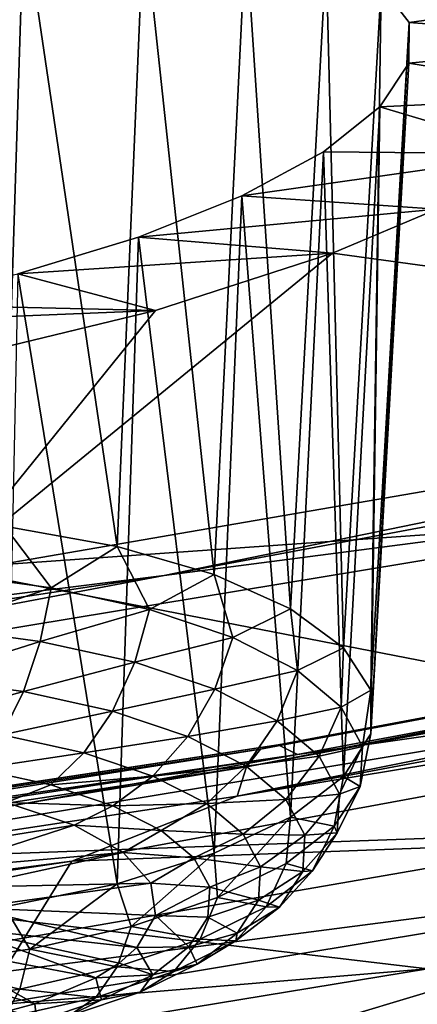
# Model space of a CAD drawing. Header units: metres. Extents: x -106 to 264, y -111 to 81.
# Tile 157 of 256: x 226.765 to 227.679, y -2.893 to -0.629. Entities that reach past the tile are written whole.
import ezdxf

# ---------------------------------------------------------------- set-up
doc = ezdxf.new("R2010")
doc.units = ezdxf.units.M
doc.layers.add('solid_20422013', color=7, linetype='CONTINUOUS')

msp = doc.modelspace()

# ---------------------------------------------------------------- linework, layer by layer
at = {"layer": 'solid_20422013'}
for points in [[(229.982254, 4.295594, 246.736923), (226.113052, 3.487961, 248.982224), (229.857941, -1.339453, 253.813431)], [(226.113052, 3.487961, 248.982224), (225.224579, -2.14001, 256.037048), (229.857941, -1.339453, 253.813431)], [(226.730392, -1.793454, 205.157959), (226.46933, -0.397801, 205.461548), (226.774582, -0.386987, 205.573364)], [(226.989609, -1.840303, 205.300156), (226.730392, -1.793454, 205.157959), (226.774582, -0.386987, 205.573364)], [(226.989609, -1.840303, 205.300156), (226.774582, -0.386987, 205.573364), (227.050293, -0.399052, 205.741669)], [(227.212021, -1.904555, 205.489883), (226.989609, -1.840303, 205.300156), (227.050293, -0.399052, 205.741669)], [(227.212021, -1.904555, 205.489883), (227.050293, -0.399052, 205.741669), (227.28479, -0.431079, 205.958633)], [(227.387939, -1.983402, 205.718872), (227.212021, -1.904555, 205.489883), (227.28479, -0.431079, 205.958633)], [(227.387939, -1.983402, 205.718872), (227.28479, -0.431079, 205.958633), (227.469269, -0.483257, 206.214554)], [(227.509674, -2.073398, 205.977112), (227.387939, -1.983402, 205.718872), (227.469269, -0.483257, 206.214554)], [(227.509674, -2.073398, 205.977112), (227.469269, -0.483257, 206.214554), (227.596161, -0.552027, 206.498535)], [(227.571899, -2.170611, 206.253296), (227.509674, -2.073398, 205.977112), (227.596161, -0.552027, 206.498535)], [(227.571899, -2.170611, 206.253296), (227.596161, -0.552027, 206.498535), (227.66037, -0.635158, 206.798386)], [(227.66037, -0.635158, 206.798386), (227.596161, -0.552027, 206.498535), (228.213776, -0.55948, 206.838318)], [(227.66037, -0.635158, 206.798386), (228.213776, -0.55948, 206.838318), (228.206177, -0.676417, 207.213654)], [(227.571884, -2.270791, 206.53537), (227.66037, -0.635158, 206.798386), (227.659286, -0.729226, 207.101318)], [(227.571884, -2.270791, 206.53537), (227.571899, -2.170611, 206.253296), (227.66037, -0.635158, 206.798386)], [(227.659286, -0.729226, 207.101318), (227.66037, -0.635158, 206.798386), (228.206177, -0.676417, 207.213654)], [(227.659286, -0.729226, 207.101318), (228.206177, -0.676417, 207.213654), (228.120255, -0.803958, 207.58551)], [(227.571884, -2.270791, 206.53537), (227.659286, -0.729226, 207.101318), (227.593109, -0.829096, 207.394424)], [(227.593109, -0.829096, 207.394424), (227.659286, -0.729226, 207.101318), (228.120255, -0.803958, 207.58551)], [(227.593109, -0.829096, 207.394424), (228.120255, -0.803958, 207.58551), (227.954483, -0.937016, 207.936646)], [(227.463593, -0.93281, 207.666626), (227.593109, -0.829096, 207.394424), (227.954483, -0.937016, 207.936646)], [(227.509659, -2.369559, 206.811005), (227.593109, -0.829096, 207.394424), (227.463593, -0.93281, 207.666626)], [(227.571884, -2.270791, 206.53537), (227.593109, -0.829096, 207.394424), (227.509659, -2.369559, 206.811005)], [(227.276062, -1.033943, 207.905197), (227.463593, -0.93281, 207.666626), (227.954483, -0.937016, 207.936646)], [(227.387909, -2.4626, 207.068146), (227.463593, -0.93281, 207.666626), (227.276062, -1.033943, 207.905197)], [(227.276062, -1.033943, 207.905197), (227.954483, -0.937016, 207.936646), (227.724304, -1.064269, 208.237885)], [(227.387909, -2.4626, 207.068146), (227.509659, -2.369559, 206.811005), (227.463593, -0.93281, 207.666626)], [(227.038345, -1.128996, 208.098969), (227.276062, -1.033943, 207.905197), (227.724304, -1.064269, 208.237885)], [(227.211975, -2.545847, 207.295563), (227.276062, -1.033943, 207.905197), (227.038345, -1.128996, 208.098969)], [(227.211975, -2.545847, 207.295563), (227.387909, -2.4626, 207.068146), (227.276062, -1.033943, 207.905197)], [(227.038345, -1.128996, 208.098969), (227.724304, -1.064269, 208.237885), (227.4841, -1.165547, 208.450104)], [(228.899002, -1.672771, 254.415833), (231.567078, -1.071263, 252.934891), (227.097595, -1.907118, 255.256561)], [(229.857941, -1.339453, 253.813431), (227.097595, -1.907118, 255.256561), (231.567078, -1.071263, 252.934891)], [(227.4841, -1.165547, 208.450104), (227.724304, -1.064269, 208.237885), (230.67099, -1.603779, 211.822327)], [(226.760727, -1.213538, 208.23909), (227.038345, -1.128996, 208.098969), (227.4841, -1.165547, 208.450104)], [(226.989532, -2.615662, 207.483307), (227.038345, -1.128996, 208.098969), (226.760727, -1.213538, 208.23909)], [(226.989532, -2.615662, 207.483307), (227.211975, -2.545847, 207.295563), (227.038345, -1.128996, 208.098969)], [(226.597443, -1.890571, 210.461258), (227.4841, -1.165547, 208.450104), (230.67099, -1.603779, 211.822327)], [(227.07753, -1.29793, 208.683121), (227.4841, -1.165547, 208.450104), (226.597443, -1.890571, 210.461258)], [(226.760727, -1.213538, 208.23909), (227.4841, -1.165547, 208.450104), (227.07753, -1.29793, 208.683121)], [(226.45517, -1.283112, 208.319366), (226.760727, -1.213538, 208.23909), (227.07753, -1.29793, 208.683121)], [(226.730316, -2.668993, 207.623184), (226.989532, -2.615662, 207.483307), (226.760727, -1.213538, 208.23909)], [(226.135483, -1.335661, 208.335358), (226.45517, -1.283112, 208.319366), (227.07753, -1.29793, 208.683121)], [(226.135483, -1.335661, 208.335358), (227.07753, -1.29793, 208.683121), (226.69101, -1.391233, 208.799423)], [(226.69101, -1.391233, 208.799423), (227.07753, -1.29793, 208.683121), (226.597443, -1.890571, 210.461258)], [(229.857941, -1.339453, 253.813431), (225.224579, -2.14001, 256.037048), (227.097595, -1.907118, 255.256561)], [(227.286438, -2.34694, 255.379181), (227.318939, -2.306028, 255.463089), (231.823242, -1.461844, 253.118271)], [(231.78537, -1.50376, 253.037155), (227.286438, -2.34694, 255.379181), (231.823242, -1.461844, 253.118271)], [(227.318939, -2.306028, 255.463089), (227.359406, -2.296175, 255.552734), (231.870377, -1.45074, 253.204453)], [(231.823242, -1.461844, 253.118271), (227.318939, -2.306028, 255.463089), (231.870377, -1.45074, 253.204453)], [(231.870377, -1.45074, 253.204453), (227.359406, -2.296175, 255.552734), (231.921661, -1.471656, 253.286331)], [(227.359406, -2.296175, 255.552734), (227.403427, -2.318451, 255.638397), (231.921661, -1.471656, 253.286331)], [(231.921661, -1.471656, 253.286331), (227.403427, -2.318451, 255.638397), (229.211319, -2.059223, 254.846924)], [(227.265411, -2.414469, 255.31012), (227.286438, -2.34694, 255.379181), (231.78537, -1.50376, 253.037155)], [(231.76088, -1.571939, 252.96991), (227.265411, -2.414469, 255.31012), (231.78537, -1.50376, 253.037155)], [(231.4142, -1.72822, 253.11644), (227.265411, -2.414469, 255.31012), (231.76088, -1.571939, 252.96991)], [(226.597443, -1.890571, 210.461258), (230.67099, -1.603779, 211.822327), (229.458374, -2.447393, 214.165588)], [(224.389587, -2.418273, 256.486542), (227.702652, -2.811201, 254.673203), (228.899002, -1.672771, 254.415833)], [(224.389587, -2.418273, 256.486542), (228.899002, -1.672771, 254.415833), (227.097595, -1.907118, 255.256561)], [(231.4142, -1.72822, 253.11644), (226.885284, -2.563741, 255.437195), (227.265411, -2.414469, 255.31012)], [(231.031021, -2.409003, 253.113235), (226.885284, -2.563741, 255.437195), (231.4142, -1.72822, 253.11644)], [(226.837479, -1.935017, 205.192383), (226.584671, -1.901166, 205.087036), (226.730392, -1.793454, 205.157959)], [(226.837479, -1.935017, 205.192383), (226.730392, -1.793454, 205.157959), (226.989609, -1.840303, 205.300156)], [(227.063858, -1.984995, 205.342087), (226.837479, -1.935017, 205.192383), (226.989609, -1.840303, 205.300156)], [(227.063858, -1.984995, 205.342087), (226.989609, -1.840303, 205.300156), (227.212021, -1.904555, 205.489883)], [(225.548752, -2.589958, 212.40387), (226.597443, -1.890571, 210.461258), (229.458374, -2.447393, 214.165588)], [(226.569366, -2.02604, 205.097626), (226.584671, -1.901166, 205.087036), (226.837479, -1.935017, 205.192383)], [(224.389587, -2.418273, 256.486542), (227.097595, -1.907118, 255.256561), (222.436707, -2.612883, 257.216919)], [(225.224579, -2.14001, 256.037048), (222.436707, -2.612883, 257.216919), (227.097595, -1.907118, 255.256561)], [(227.255096, -2.049179, 205.530396), (227.063858, -1.984995, 205.342087), (227.212021, -1.904555, 205.489883)], [(227.255096, -2.049179, 205.530396), (227.212021, -1.904555, 205.489883), (227.387939, -1.983402, 205.718872)], [(226.812408, -2.058582, 205.198883), (226.569366, -2.02604, 205.097626), (226.837479, -1.935017, 205.192383)], [(226.812408, -2.058582, 205.198883), (226.837479, -1.935017, 205.192383), (227.063858, -1.984995, 205.342087)], [(227.030029, -2.106627, 205.342804), (226.812408, -2.058582, 205.198883), (227.063858, -1.984995, 205.342087)], [(227.030029, -2.106627, 205.342804), (227.063858, -1.984995, 205.342087), (227.255096, -2.049179, 205.530396)], [(227.40387, -2.125104, 205.750076), (227.255096, -2.049179, 205.530396), (227.387939, -1.983402, 205.718872)], [(227.40387, -2.125104, 205.750076), (227.387939, -1.983402, 205.718872), (227.509674, -2.073398, 205.977112)], [(226.545563, -2.143279, 205.137955), (226.569366, -2.02604, 205.097626), (226.812408, -2.058582, 205.198883)], [(229.211319, -2.059223, 254.846924), (224.653595, -2.813278, 256.941376), (227.998611, -3.594826, 256.938751)], [(227.403427, -2.318451, 255.638397), (224.653595, -2.813278, 256.941376), (229.211319, -2.059223, 254.846924)], [(226.774002, -2.173868, 205.233154), (226.545563, -2.143279, 205.137955), (226.812408, -2.058582, 205.198883)], [(226.774002, -2.173868, 205.233154), (226.812408, -2.058582, 205.198883), (227.030029, -2.106627, 205.342804)], [(227.213882, -2.16833, 205.523834), (227.030029, -2.106627, 205.342804), (227.255096, -2.049179, 205.530396)], [(227.213882, -2.16833, 205.523834), (227.255096, -2.049179, 205.530396), (227.40387, -2.125104, 205.750076)], [(227.504425, -2.209851, 205.992691), (227.40387, -2.125104, 205.750076), (227.509674, -2.073398, 205.977112)], [(227.504425, -2.209851, 205.992691), (227.509674, -2.073398, 205.977112), (227.571899, -2.170611, 206.253296)], [(226.978561, -2.21903, 205.368423), (226.774002, -2.173868, 205.233154), (227.030029, -2.106627, 205.342804)], [(226.978561, -2.21903, 205.368423), (227.030029, -2.106627, 205.342804), (227.213882, -2.16833, 205.523834)], [(227.356888, -2.241319, 205.735031), (227.213882, -2.16833, 205.523834), (227.40387, -2.125104, 205.750076)], [(227.356888, -2.241319, 205.735031), (227.40387, -2.125104, 205.750076), (227.504425, -2.209851, 205.992691)], [(226.51474, -2.24541, 205.205475), (226.545563, -2.143279, 205.137955), (226.774002, -2.173868, 205.233154)], [(227.151382, -2.27703, 205.538589), (226.978561, -2.21903, 205.368423), (227.213882, -2.16833, 205.523834)], [(227.151382, -2.27703, 205.538589), (227.213882, -2.16833, 205.523834), (227.356888, -2.241319, 205.735031)], [(227.552933, -2.300163, 206.248901), (227.504425, -2.209851, 205.992691), (227.571899, -2.170611, 206.253296)], [(227.552933, -2.300163, 206.248901), (227.571899, -2.170611, 206.253296), (227.571884, -2.270791, 206.53537)], [(226.724716, -2.273526, 205.292984), (226.51474, -2.24541, 205.205475), (226.774002, -2.173868, 205.233154)], [(226.724716, -2.273526, 205.292984), (226.774002, -2.173868, 205.233154), (226.978561, -2.21903, 205.368423)], [(227.453568, -2.32279, 205.968246), (227.356888, -2.241319, 205.735031), (227.504425, -2.209851, 205.992691)], [(227.453568, -2.32279, 205.968246), (227.504425, -2.209851, 205.992691), (227.552933, -2.300163, 206.248901)], [(229.729935, -2.228641, 253.055084), (225.117172, -3.028003, 255.275406), (228.72052, -2.559574, 253.531464)], [(227.702652, -2.811201, 254.673203), (225.117172, -3.028003, 255.275406), (229.729935, -2.228641, 253.055084)], [(226.91275, -2.315037, 205.417313), (226.724716, -2.273526, 205.292984), (226.978561, -2.21903, 205.368423)], [(226.91275, -2.315037, 205.417313), (226.978561, -2.21903, 205.368423), (227.151382, -2.27703, 205.538589)], [(227.285797, -2.345638, 205.737106), (227.151382, -2.27703, 205.538589), (227.356888, -2.241319, 205.735031)], [(227.285797, -2.345638, 205.737106), (227.356888, -2.241319, 205.735031), (227.453568, -2.32279, 205.968246)], [(226.667709, -2.351202, 205.374557), (226.724716, -2.273526, 205.292984), (226.91275, -2.315037, 205.417313)], [(227.071579, -2.368347, 205.57373), (226.91275, -2.315037, 205.417313), (227.151382, -2.27703, 205.538589)], [(227.071579, -2.368347, 205.57373), (227.151382, -2.27703, 205.538589), (227.285797, -2.345638, 205.737106)], [(227.547501, -2.39257, 206.508881), (227.571884, -2.270791, 206.53537), (227.509659, -2.369559, 206.811005)], [(227.547501, -2.39257, 206.508881), (227.552933, -2.300163, 206.248901), (227.571884, -2.270791, 206.53537)], [(222.59404, -3.058925, 257.356781), (222.620972, -3.018861, 257.443054), (227.318939, -2.306028, 255.463089)], [(227.286438, -2.34694, 255.379181), (222.59404, -3.058925, 257.356781), (227.318939, -2.306028, 255.463089)], [(222.620972, -3.018861, 257.443054), (222.654465, -3.010064, 257.535645), (227.359406, -2.296175, 255.552734)], [(227.318939, -2.306028, 255.463089), (222.620972, -3.018861, 257.443054), (227.359406, -2.296175, 255.552734)], [(227.359406, -2.296175, 255.552734), (222.654465, -3.010064, 257.535645), (227.403427, -2.318451, 255.638397)], [(227.500183, -2.40961, 206.214554), (227.453568, -2.32279, 205.968246), (227.552933, -2.300163, 206.248901)], [(227.500183, -2.40961, 206.214554), (227.552933, -2.300163, 206.248901), (227.547501, -2.39257, 206.508881)], [(222.654465, -3.010064, 257.535645), (222.690918, -3.033488, 257.624481), (227.403427, -2.318451, 255.638397)], [(227.403427, -2.318451, 255.638397), (222.690918, -3.033488, 257.624481), (224.653595, -2.813278, 256.941376)], [(226.836777, -2.388526, 205.486359), (226.667709, -2.351202, 205.374557), (226.91275, -2.315037, 205.417313)], [(226.836777, -2.388526, 205.486359), (226.91275, -2.315037, 205.417313), (227.071579, -2.368347, 205.57373)], [(227.376678, -2.422218, 205.956329), (227.285797, -2.345638, 205.737106), (227.453568, -2.32279, 205.968246)], [(227.376678, -2.422218, 205.956329), (227.453568, -2.32279, 205.968246), (227.500183, -2.40961, 206.214554)], [(222.57663, -3.125905, 257.286224), (222.59404, -3.058925, 257.356781), (227.286438, -2.34694, 255.379181)], [(227.265411, -2.414469, 255.31012), (222.57663, -3.125905, 257.286224), (227.286438, -2.34694, 255.379181)], [(226.734528, -2.429206, 205.554535), (226.667709, -2.351202, 205.374557), (226.836777, -2.388526, 205.486359)], [(227.195145, -2.431408, 205.756195), (227.071579, -2.368347, 205.57373), (227.285797, -2.345638, 205.737106)], [(227.195145, -2.431408, 205.756195), (227.285797, -2.345638, 205.737106), (227.376678, -2.422218, 205.956329)], [(226.979599, -2.43646, 205.626999), (226.836777, -2.388526, 205.486359), (227.071579, -2.368347, 205.57373)], [(226.979599, -2.43646, 205.626999), (227.071579, -2.368347, 205.57373), (227.195145, -2.431408, 205.756195)], [(227.488358, -2.483521, 206.762619), (227.509659, -2.369559, 206.811005), (227.387909, -2.4626, 207.068146)], [(227.488358, -2.483521, 206.762619), (227.547501, -2.39257, 206.508881), (227.509659, -2.369559, 206.811005)], [(226.734528, -2.429206, 205.554535), (226.836777, -2.388526, 205.486359), (226.979599, -2.43646, 205.626999)], [(227.494965, -2.498445, 206.464478), (227.547501, -2.39257, 206.508881), (227.488358, -2.483521, 206.762619)], [(227.494965, -2.498445, 206.464478), (227.500183, -2.40961, 206.214554), (227.547501, -2.39257, 206.508881)], [(226.885284, -2.563741, 255.437195), (222.57663, -3.125905, 257.286224), (227.265411, -2.414469, 255.31012)], [(224.389587, -2.418273, 256.486542), (225.347061, -3.19818, 255.748077), (227.702652, -2.811201, 254.673203)], [(231.031021, -2.409003, 253.113235), (226.469498, -3.235606, 255.409225), (226.885284, -2.563741, 255.437195)], [(228.72052, -2.559574, 253.531464), (226.469498, -3.235606, 255.409225), (231.031021, -2.409003, 253.113235)], [(227.278671, -2.501797, 205.957687), (227.195145, -2.431408, 205.756195), (227.376678, -2.422218, 205.956329)], [(227.278671, -2.501797, 205.957687), (227.376678, -2.422218, 205.956329), (227.420502, -2.503828, 206.187866)], [(227.420502, -2.503828, 206.187866), (227.376678, -2.422218, 205.956329), (227.500183, -2.40961, 206.214554)], [(227.420502, -2.503828, 206.187866), (227.500183, -2.40961, 206.214554), (227.494965, -2.498445, 206.464478)], [(226.492218, -2.544835, 205.888275), (226.734528, -2.429206, 205.554535), (226.890244, -2.480723, 205.705765)], [(226.890244, -2.480723, 205.705765), (226.734528, -2.429206, 205.554535), (226.979599, -2.43646, 205.626999)], [(226.890244, -2.480723, 205.705765), (226.979599, -2.43646, 205.626999), (227.090698, -2.493162, 205.791061)], [(227.090698, -2.493162, 205.791061), (226.979599, -2.43646, 205.626999), (227.195145, -2.431408, 205.756195)], [(227.090698, -2.493162, 205.791061), (227.195145, -2.431408, 205.756195), (227.278671, -2.501797, 205.957687)], [(225.548752, -2.589958, 212.40387), (229.458374, -2.447393, 214.165588), (228.043945, -3.254151, 216.406479)], [(227.219986, -2.647264, 207.213013), (227.387909, -2.4626, 207.068146), (227.211975, -2.545847, 207.295563)], [(227.219986, -2.647264, 207.213013), (227.377777, -2.56952, 207.000366), (227.387909, -2.4626, 207.068146)], [(227.377777, -2.56952, 207.000366), (227.488358, -2.483521, 206.762619), (227.387909, -2.4626, 207.068146)], [(226.582291, -2.58058, 205.992493), (226.492218, -2.544835, 205.888275), (226.890244, -2.480723, 205.705765)], [(226.582291, -2.58058, 205.992493), (226.890244, -2.480723, 205.705765), (227.00325, -2.543689, 205.887543)], [(227.00325, -2.543689, 205.887543), (226.890244, -2.480723, 205.705765), (227.090698, -2.493162, 205.791061)], [(227.377777, -2.56952, 207.000366), (227.43811, -2.585879, 206.70842), (227.488358, -2.483521, 206.762619)], [(227.43811, -2.585879, 206.70842), (227.494965, -2.498445, 206.464478), (227.488358, -2.483521, 206.762619)], [(227.00325, -2.543689, 205.887543), (227.090698, -2.493162, 205.791061), (227.165787, -2.556453, 205.972244)], [(227.165787, -2.556453, 205.972244), (227.090698, -2.493162, 205.791061), (227.278671, -2.501797, 205.957687)], [(227.165787, -2.556453, 205.972244), (227.278671, -2.501797, 205.957687), (227.318954, -2.576809, 206.170502)], [(227.318954, -2.576809, 206.170502), (227.278671, -2.501797, 205.957687), (227.420502, -2.503828, 206.187866)], [(227.318954, -2.576809, 206.170502), (227.420502, -2.503828, 206.187866), (227.415604, -2.587331, 206.422775)], [(227.415604, -2.587331, 206.422775), (227.494965, -2.498445, 206.464478), (227.43811, -2.585879, 206.70842)], [(227.415604, -2.587331, 206.422775), (227.420502, -2.503828, 206.187866), (227.494965, -2.498445, 206.464478)], [(226.63768, -2.62376, 206.116272), (226.582291, -2.58058, 205.992493), (227.00325, -2.543689, 205.887543)], [(226.63768, -2.62376, 206.116272), (227.00325, -2.543689, 205.887543), (227.066956, -2.614448, 206.08931)], [(227.021072, -2.713763, 207.392349), (227.211975, -2.545847, 207.295563), (226.989532, -2.615662, 207.483307)], [(227.066956, -2.614448, 206.08931), (227.00325, -2.543689, 205.887543), (227.165787, -2.556453, 205.972244)], [(227.021072, -2.713763, 207.392349), (227.219986, -2.647264, 207.213013), (227.211975, -2.545847, 207.295563)], [(227.066956, -2.614448, 206.08931), (227.165787, -2.556453, 205.972244), (227.202011, -2.623899, 206.163589)], [(227.202011, -2.623899, 206.163589), (227.165787, -2.556453, 205.972244), (227.318954, -2.576809, 206.170502)], [(226.885284, -2.563741, 255.437195), (222.164215, -3.266695, 257.389709), (222.57663, -3.125905, 257.286224)], [(226.469498, -3.235606, 255.409225), (222.164215, -3.266695, 257.389709), (226.885284, -2.563741, 255.437195)], [(224.240372, -3.302574, 255.59523), (226.469498, -3.235606, 255.409225), (228.72052, -2.559574, 253.531464)], [(225.117172, -3.028003, 255.275406), (224.240372, -3.302574, 255.59523), (228.72052, -2.559574, 253.531464)], [(227.202011, -2.623899, 206.163589), (227.318954, -2.576809, 206.170502), (227.314453, -2.65356, 206.386429)], [(227.331802, -2.668554, 206.936981), (227.377777, -2.56952, 207.000366), (227.219986, -2.647264, 207.213013)], [(227.314453, -2.65356, 206.386429), (227.318954, -2.576809, 206.170502), (227.415604, -2.587331, 206.422775)], [(227.331802, -2.668554, 206.936981), (227.43811, -2.585879, 206.70842), (227.377777, -2.56952, 207.000366)], [(224.340103, -3.259069, 214.262405), (225.548752, -2.589958, 212.40387), (228.043945, -3.254151, 216.406479)], [(227.314453, -2.65356, 206.386429), (227.415604, -2.587331, 206.422775), (227.362152, -2.669517, 206.652069)], [(227.331802, -2.668554, 206.936981), (227.362152, -2.669517, 206.652069), (227.43811, -2.585879, 206.70842)], [(227.362152, -2.669517, 206.652069), (227.415604, -2.587331, 206.422775), (227.43811, -2.585879, 206.70842)], [(226.6539, -2.670876, 206.249573), (226.63768, -2.62376, 206.116272), (227.066956, -2.614448, 206.08931)], [(226.6539, -2.670876, 206.249573), (227.066956, -2.614448, 206.08931), (227.077682, -2.688894, 206.299347)], [(226.788666, -2.766462, 207.531525), (226.989532, -2.615662, 207.483307), (226.730316, -2.668993, 207.623184)], [(226.788666, -2.766462, 207.531525), (227.021072, -2.713763, 207.392349), (226.989532, -2.615662, 207.483307)], [(227.077682, -2.688894, 206.299347), (227.066956, -2.614448, 206.08931), (227.202011, -2.623899, 206.163589)], [(227.077682, -2.688894, 206.299347), (227.202011, -2.623899, 206.163589), (227.197968, -2.692911, 206.357742)], [(227.197968, -2.692911, 206.357742), (227.202011, -2.623899, 206.163589), (227.314453, -2.65356, 206.386429)], [(227.180115, -2.743291, 207.141388), (227.219986, -2.647264, 207.213013), (227.021072, -2.713763, 207.392349)], [(227.180115, -2.743291, 207.141388), (227.331802, -2.668554, 206.936981), (227.219986, -2.647264, 207.213013)], [(226.531708, -2.803336, 207.625153), (226.788666, -2.766462, 207.531525), (226.730316, -2.668993, 207.623184)], [(226.6539, -2.670876, 206.249573), (227.034805, -2.762705, 206.505478), (226.629623, -2.718111, 206.381607)], [(226.6539, -2.670876, 206.249573), (227.077682, -2.688894, 206.299347), (227.034805, -2.762705, 206.505478)], [(227.262222, -2.747229, 206.866913), (227.331802, -2.668554, 206.936981), (227.180115, -2.743291, 207.141388)], [(227.197968, -2.692911, 206.357742), (227.314453, -2.65356, 206.386429), (227.26532, -2.729102, 206.597183)], [(227.262222, -2.747229, 206.866913), (227.362152, -2.669517, 206.652069), (227.331802, -2.668554, 206.936981)], [(227.262222, -2.747229, 206.866913), (227.26532, -2.729102, 206.597183), (227.362152, -2.669517, 206.652069)], [(227.26532, -2.729102, 206.597183), (227.314453, -2.65356, 206.386429), (227.362152, -2.669517, 206.652069)], [(227.034805, -2.762705, 206.505478), (227.077682, -2.688894, 206.299347), (227.153793, -2.760834, 206.547241)], [(227.077682, -2.688894, 206.299347), (227.197968, -2.692911, 206.357742), (227.153793, -2.760834, 206.547241)], [(227.153793, -2.760834, 206.547241), (227.197968, -2.692911, 206.357742), (227.26532, -2.729102, 206.597183)], [(226.988892, -2.807219, 207.313812), (227.021072, -2.713763, 207.392349), (226.788666, -2.766462, 207.531525)], [(226.988892, -2.807219, 207.313812), (227.180115, -2.743291, 207.141388), (227.021072, -2.713763, 207.392349)], [(226.566833, -2.761638, 206.501678), (226.629623, -2.718111, 206.381607), (226.939926, -2.83208, 206.697052)], [(226.629623, -2.718111, 206.381607), (227.034805, -2.762705, 206.505478), (226.993561, -2.798282, 206.604004)], [(226.629623, -2.718111, 206.381607), (226.993561, -2.798282, 206.604004), (226.939926, -2.83208, 206.697052)], [(227.173477, -2.800531, 206.794662), (227.153793, -2.760834, 206.547241), (227.26532, -2.729102, 206.597183)], [(227.173477, -2.800531, 206.794662), (227.26532, -2.729102, 206.597183), (227.262222, -2.747229, 206.866913)], [(226.470612, -2.797932, 206.600052), (226.566833, -2.761638, 206.501678), (226.799942, -2.891971, 206.860123)], [(226.566833, -2.761638, 206.501678), (226.939926, -2.83208, 206.697052), (226.799942, -2.891971, 206.860123)], [(227.119644, -2.817481, 207.059067), (227.180115, -2.743291, 207.141388), (226.988892, -2.807219, 207.313812)], [(227.071198, -2.82506, 206.724808), (227.034805, -2.762705, 206.505478), (227.153793, -2.760834, 206.547241)], [(227.071198, -2.82506, 206.724808), (227.153793, -2.760834, 206.547241), (227.173477, -2.800531, 206.794662)], [(227.119644, -2.817481, 207.059067), (227.262222, -2.747229, 206.866913), (227.180115, -2.743291, 207.141388)], [(227.173477, -2.800531, 206.794662), (227.262222, -2.747229, 206.866913), (227.119644, -2.817481, 207.059067)], [(226.765472, -2.857881, 207.447586), (226.788666, -2.766462, 207.531525), (226.531708, -2.803336, 207.625153)], [(226.765472, -2.857881, 207.447586), (226.988892, -2.807219, 207.313812), (226.788666, -2.766462, 207.531525)], [(226.993561, -2.798282, 206.604004), (227.034805, -2.762705, 206.505478), (227.071198, -2.82506, 206.724808)], [(226.470612, -2.797932, 206.600052), (226.799942, -2.891971, 206.860123), (226.622498, -2.939439, 206.98674)], [(226.518448, -2.89333, 207.537598), (226.765472, -2.857881, 207.447586), (226.531708, -2.803336, 207.625153)], [(226.939896, -2.877572, 207.22113), (226.988892, -2.807219, 207.313812), (226.765472, -2.857881, 207.447586)], [(226.939896, -2.877572, 207.22113), (227.119644, -2.817481, 207.059067), (226.988892, -2.807219, 207.313812)], [(226.939926, -2.83208, 206.697052), (226.993561, -2.798282, 206.604004), (227.071198, -2.82506, 206.724808)], [(227.042419, -2.865103, 206.971268), (227.173477, -2.800531, 206.794662), (227.119644, -2.817481, 207.059067)], [(227.071198, -2.82506, 206.724808), (227.173477, -2.800531, 206.794662), (227.042419, -2.865103, 206.971268)], [(224.653595, -2.813278, 256.941376), (225.610245, -3.970627, 257.989502), (227.998611, -3.594826, 256.938751)], [(227.702652, -2.811201, 254.673203), (225.347061, -3.19818, 255.748077), (225.117172, -3.028003, 255.275406)], [(227.042419, -2.865103, 206.971268), (227.119644, -2.817481, 207.059067), (226.939896, -2.877572, 207.22113)], [(226.939926, -2.83208, 206.697052), (227.071198, -2.82506, 206.724808), (226.953369, -2.88312, 206.883606)], [(226.953369, -2.88312, 206.883606), (227.071198, -2.82506, 206.724808), (227.042419, -2.865103, 206.971268)], [(226.799942, -2.891971, 206.860123), (226.939926, -2.83208, 206.697052), (226.953369, -2.88312, 206.883606)], [(226.729889, -2.925193, 207.346878), (226.765472, -2.857881, 207.447586), (226.518448, -2.89333, 207.537598)], [(226.729889, -2.925193, 207.346878), (226.939896, -2.877572, 207.22113), (226.765472, -2.857881, 207.447586)], [(226.877197, -2.920335, 207.120224), (227.042419, -2.865103, 206.971268), (226.939896, -2.877572, 207.22113)], [(226.953369, -2.88312, 206.883606), (227.042419, -2.865103, 206.971268), (226.877197, -2.920335, 207.120224)], [(226.622498, -2.939439, 206.98674), (226.799942, -2.891971, 206.860123), (226.80481, -2.932783, 207.017548)], [(226.877197, -2.920335, 207.120224), (226.939896, -2.877572, 207.22113), (226.729889, -2.925193, 207.346878)], [(226.799942, -2.891971, 206.860123), (226.953369, -2.88312, 206.883606), (226.80481, -2.932783, 207.017548)], [(226.80481, -2.932783, 207.017548), (226.953369, -2.88312, 206.883606), (226.877197, -2.920335, 207.120224)]]:
    msp.add_3dface(points, dxfattribs=at)

doc.saveas('drawing.dxf')
